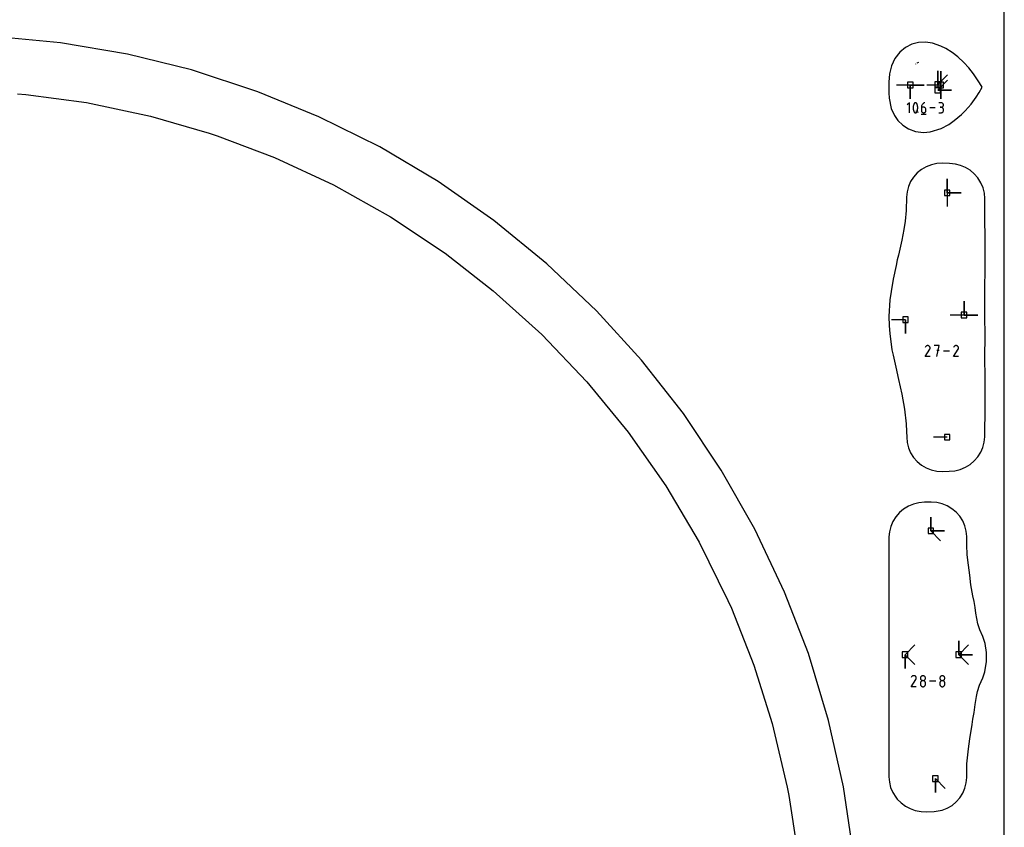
# Model space of a CAD drawing. Extents: x 0 to 600, y 0 to 900.
# Tile 20 of 21: x 498 to 600, y 708 to 792. Entities that reach past the tile are written whole.
import ezdxf

# ---------------------------------------------------------------- set-up
doc = ezdxf.new("R2010")
doc.units = 0

msp = doc.modelspace()

# ---------------------------------------------------------------- linework, layer by layer
at = {"layer": 'annotation', "color": 1}
for p, q in [((590.851303, 787.10578), (590.824975, 787.084952)), ((591.139708, 787.251732), (590.988075, 787.181578)), ((593.131517, 784.971818), (593.131517, 786.400568)), ((593.131517, 784.971818), (593.131517, 786.400568)), ((593.131517, 786.400568), (593.131517, 784.971818)), ((593.131517, 784.971818), (594.141796, 785.982096)), ((593.432487, 784.927676), (593.432487, 786.356426)), ((593.432487, 784.927676), (593.432487, 786.356426)), ((593.432487, 786.356426), (593.432487, 784.927676)), ((593.432487, 784.927676), (593.432487, 786.356426)), ((593.432487, 786.356426), (593.432487, 784.927676)), ((590.293475, 784.927676), (588.864725, 784.927676)), ((590.293475, 784.927676), (591.722225, 784.927676)), ((590.293475, 784.927676), (591.722225, 784.927676)), ((591.722225, 784.927676), (590.293475, 784.927676)), ((590.293475, 784.927676), (590.293475, 783.498926)), ((590.293475, 784.927676), (591.722225, 784.927676)), ((591.722225, 784.927676), (590.293475, 784.927676)), ((590.293475, 784.927676), (590.293475, 783.498926)), ((590.293475, 783.498926), (590.293475, 784.927676)), ((593.432487, 784.927676), (592.003737, 784.927676)), ((593.127776, 784.41111), (594.138055, 785.421389)), ((593.432487, 784.927676), (593.432487, 783.498926)), ((593.432487, 784.927676), (593.432487, 783.498926)), ((593.432487, 783.498926), (593.432487, 784.927676)), ((593.127776, 784.41111), (594.556526, 784.41111)), ((593.127776, 784.41111), (594.556526, 784.41111)), ((594.556526, 784.41111), (593.127776, 784.41111)), ((590.210581, 783.104166), (589.979585, 782.873105)), ((590.210581, 782.065107), (590.210581, 783.104166)), ((590.610232, 782.733513), (590.600274, 782.634004)), ((590.600274, 782.634004), (590.600274, 782.534084)), ((590.600274, 782.534084), (590.610232, 782.434522)), ((590.630147, 782.831842), (590.610232, 782.733513)), ((590.610232, 782.434522), (590.630147, 782.336087)), ((590.66002, 782.928224), (590.630147, 782.831842)), ((590.69985, 783.021889), (590.66002, 782.928224)), ((590.661531, 782.429499), (590.667877, 782.424455)), ((590.713263, 783.044194), (590.69985, 783.021889)), ((590.69985, 783.021889), (590.69985, 783.021889)), ((590.729979, 783.063202), (590.713263, 783.044194)), ((590.749445, 783.078729), (590.729979, 783.063202)), ((590.771107, 783.09059), (590.749445, 783.078729)), ((590.794411, 783.098603), (590.771107, 783.09059)), ((590.818805, 783.102583), (590.794411, 783.098603)), ((590.843735, 783.102345), (590.818805, 783.102583)), ((590.868647, 783.097707), (590.843735, 783.102345)), ((590.892987, 783.088484), (590.868647, 783.097707)), ((590.902305, 783.083587), (590.892987, 783.088484)), ((590.892987, 783.088484), (590.892987, 783.088484)), ((590.911247, 783.077963), (590.902305, 783.083587)), ((590.919769, 783.071655), (590.911247, 783.077963)), ((590.927827, 783.064709), (590.919769, 783.071655)), ((590.935378, 783.057168), (590.927827, 783.064709)), ((590.942379, 783.049078), (590.935378, 783.057168)), ((590.948787, 783.040483), (590.942379, 783.049078)), ((590.954557, 783.031426), (590.948787, 783.040483)), ((590.959647, 783.021954), (590.954557, 783.031426)), ((590.999671, 782.928096), (590.959647, 783.021954)), ((590.959647, 783.021954), (590.959647, 783.021954)), ((591.029688, 782.831569), (590.999671, 782.928096)), ((591.0497, 782.733143), (591.029688, 782.831569)), ((591.029688, 782.335814), (591.0497, 782.434153)), ((591.059706, 782.633586), (591.0497, 782.733143)), ((591.0497, 782.434153), (591.059706, 782.533667)), ((591.059706, 782.533667), (591.059706, 782.633586)), ((591.454383, 782.711689), (591.449274, 782.641457)), ((591.449274, 782.641457), (591.449274, 782.296103)), ((591.680009, 782.641457), (591.449274, 782.641457)), ((591.469295, 782.779168), (591.454383, 782.711689)), ((591.493388, 782.843058), (591.469295, 782.779168)), ((591.526039, 782.902522), (591.493388, 782.843058)), ((591.566624, 782.956723), (591.526039, 782.902522)), ((591.614523, 783.004824), (591.566624, 782.956723)), ((591.669111, 783.045989), (591.614523, 783.004824)), ((591.729766, 783.079382), (591.669111, 783.045989)), ((591.721508, 782.637754), (591.680009, 782.641457)), ((591.760556, 782.627073), (591.721508, 782.637754)), ((591.795866, 783.104166), (591.729766, 783.079382)), ((591.796505, 782.610059), (591.760556, 782.627073)), ((591.795866, 783.104166), (591.795866, 783.104166)), ((591.828706, 782.587356), (591.796505, 782.610059)), ((591.856508, 782.559608), (591.828706, 782.587356)), ((591.879262, 782.527459), (591.856508, 782.559608)), ((591.89632, 782.491553), (591.879262, 782.527459)), ((591.90703, 782.452534), (591.89632, 782.491553)), ((591.910745, 782.411047), (591.90703, 782.452534)), ((592.868629, 782.584636), (592.30049, 782.584636)), ((593.488914, 783.10296), (593.258178, 783.10296)), ((593.488914, 782.641489), (593.373383, 782.641489)), ((593.373383, 782.641489), (593.488914, 782.641489)), ((593.530412, 783.099235), (593.488914, 783.10296)), ((593.488914, 782.641489), (593.530412, 782.645215)), ((593.530412, 782.637765), (593.488914, 782.641489)), ((593.488914, 782.641489), (593.488914, 782.641489)), ((593.56946, 783.088501), (593.530412, 783.099235)), ((593.530412, 782.645215), (593.56946, 782.655956)), ((593.56946, 782.62703), (593.530412, 782.637765)), ((593.60541, 783.071417), (593.56946, 783.088501)), ((593.56946, 782.655956), (593.60541, 782.673056)), ((593.60541, 782.609947), (593.56946, 782.62703)), ((593.63761, 783.048645), (593.60541, 783.071417)), ((593.60541, 782.673056), (593.63761, 782.695862)), ((593.63761, 782.587174), (593.60541, 782.609947)), ((593.665412, 783.020843), (593.63761, 783.048645)), ((593.63761, 782.695862), (593.665412, 782.723718)), ((593.665412, 782.559372), (593.63761, 782.587174)), ((593.688167, 782.988673), (593.665412, 783.020843)), ((593.665412, 782.723718), (593.688167, 782.75597)), ((593.688167, 782.527202), (593.665412, 782.559372)), ((593.705224, 782.952794), (593.688167, 782.988673)), ((593.688167, 782.75597), (593.705224, 782.791963)), ((593.705224, 782.491323), (593.688167, 782.527202)), ((593.715934, 782.913866), (593.705224, 782.952794)), ((593.705224, 782.791963), (593.715934, 782.831041)), ((593.715934, 782.452395), (593.705224, 782.491323)), ((593.719649, 782.872551), (593.715934, 782.913866)), ((593.715934, 782.831041), (593.719649, 782.872551)), ((593.719649, 782.41108), (593.715934, 782.452395)), ((593.719649, 782.872551), (593.719649, 782.872551)), ((590.630147, 782.336087), (590.66002, 782.239546)), ((590.66002, 782.239546), (590.69985, 782.145668)), ((590.69985, 782.145668), (590.69985, 782.145668)), ((590.69985, 782.145668), (590.704921, 782.136215)), ((590.704921, 782.136215), (590.710649, 782.127204)), ((590.710649, 782.127204), (590.717009, 782.118662)), ((590.717009, 782.118662), (590.723977, 782.110618)), ((590.723977, 782.110618), (590.731529, 782.103099)), ((590.731529, 782.103099), (590.739642, 782.096131)), ((590.739642, 782.096131), (590.74829, 782.089743)), ((590.74829, 782.089743), (590.757449, 782.083961)), ((590.757449, 782.083961), (590.767096, 782.078813)), ((590.767096, 782.078813), (590.767096, 782.078813)), ((590.767096, 782.078813), (590.791245, 782.069785)), ((590.791245, 782.069785), (590.816012, 782.0653)), ((590.816012, 782.0653), (590.840837, 782.065175)), ((590.840837, 782.065175), (590.86516, 782.069226)), ((590.86516, 782.069226), (590.88842, 782.077271)), ((590.885197, 782.253091), (590.891666, 782.25005)), ((590.88842, 782.077271), (590.91006, 782.089127)), ((590.91006, 782.089127), (590.929517, 782.104612)), ((590.929517, 782.104612), (590.946233, 782.123541)), ((590.946233, 782.123541), (590.959647, 782.145733)), ((590.959647, 782.145733), (590.999671, 782.239418)), ((590.959647, 782.145733), (590.959647, 782.145733)), ((590.999671, 782.239418), (591.029688, 782.335814)), ((591.05432, 782.173583), (591.112155, 782.146393)), ((591.420375, 781.935225), (591.939904, 781.935225)), ((591.449274, 782.296103), (591.449274, 782.296103)), ((591.449274, 782.296103), (591.452999, 782.254596)), ((591.452999, 782.254596), (591.463737, 782.215524)), ((591.463737, 782.215524), (591.480829, 782.17954)), ((591.480829, 782.17954), (591.503618, 782.147298)), ((591.503618, 782.147298), (591.531447, 782.119453)), ((591.531447, 782.119453), (591.563658, 782.096657)), ((591.563658, 782.096657), (591.599594, 782.079565)), ((591.599594, 782.079565), (591.638597, 782.068831)), ((591.638597, 782.068831), (591.680009, 782.065107)), ((591.680009, 782.065107), (591.721508, 782.068831)), ((591.680009, 782.065107), (591.680009, 782.065107)), ((591.721508, 782.068831), (591.760556, 782.079565)), ((591.760556, 782.079565), (591.796505, 782.096657)), ((591.796505, 782.096657), (591.828706, 782.119453)), ((591.828706, 782.119453), (591.856508, 782.147298)), ((591.856508, 782.147298), (591.879262, 782.17954)), ((591.879262, 782.17954), (591.89632, 782.215524)), ((591.89632, 782.215524), (591.90703, 782.254596)), ((591.90703, 782.254596), (591.910745, 782.296103)), ((591.910745, 782.296103), (591.910745, 782.411047)), ((591.910745, 782.411047), (591.910745, 782.411047)), ((593.258178, 782.06514), (593.488914, 782.06514)), ((593.488914, 782.06514), (593.530412, 782.068862)), ((593.488914, 782.06514), (593.488914, 782.06514)), ((593.530412, 782.068862), (593.56946, 782.079591)), ((593.56946, 782.079591), (593.60541, 782.096668)), ((593.60541, 782.096668), (593.63761, 782.119434)), ((593.63761, 782.119434), (593.665412, 782.14723)), ((593.665412, 782.14723), (593.688167, 782.179398)), ((593.688167, 782.179398), (593.705224, 782.21528)), ((593.705224, 782.21528), (593.715934, 782.254217)), ((593.715934, 782.254217), (593.719649, 782.295549)), ((593.719649, 782.295549), (593.719649, 782.41108)), ((593.719649, 782.41108), (593.719649, 782.41108)), ((594.106648, 773.813823), (594.106648, 775.242573)), ((594.106648, 773.813823), (594.106648, 775.242573)), ((594.106648, 775.242573), (594.106648, 773.813823)), ((594.106648, 773.813823), (594.106648, 775.242573)), ((594.106648, 775.242573), (594.106648, 773.813823)), ((594.106648, 773.813823), (595.535398, 773.813823)), ((594.106648, 773.813823), (595.535398, 773.813823)), ((595.535398, 773.813823), (594.106648, 773.813823)), ((594.106648, 773.813823), (594.106648, 772.385073)), ((595.842471, 761.195954), (595.842471, 762.624704)), ((595.842471, 761.195954), (595.842471, 762.624704)), ((595.842471, 762.624704), (595.842471, 761.195954)), ((595.842471, 761.195954), (595.842471, 762.624704)), ((595.842471, 762.624704), (595.842471, 761.195954)), ((595.842471, 761.195954), (594.413721, 761.195954)), ((595.842471, 761.195954), (597.271221, 761.195954)), ((595.842471, 761.195954), (597.271221, 761.195954)), ((597.271221, 761.195954), (595.842471, 761.195954)), ((589.799869, 760.719704), (588.371119, 760.719704)), ((589.799869, 760.719704), (589.799868, 759.290954)), ((589.799869, 760.719704), (589.799868, 759.290954)), ((589.799868, 759.290954), (589.799869, 760.719704)), ((592.045748, 758.047732), (592.00388, 758.0365)), ((592.089041, 758.051752), (592.045748, 758.047732)), ((592.132793, 758.048308), (592.089041, 758.051752)), ((592.176038, 758.037149), (592.132793, 758.048308)), ((593.282926, 758.05178), (592.77379, 758.05178)), ((593.028394, 756.906852), (593.282926, 758.05178)), ((594.977617, 758.047732), (594.93575, 758.0365)), ((595.02091, 758.051752), (594.977617, 758.047732)), ((595.064663, 758.048308), (595.02091, 758.051752)), ((595.107907, 758.037149), (595.064663, 758.048308)), ((591.835902, 756.906843), (592.305763, 757.663259)), ((591.870007, 757.924468), (591.83662, 757.860423)), ((591.896503, 757.962039), (591.870007, 757.924468)), ((591.928291, 757.993402), (591.896503, 757.962039)), ((591.964406, 758.018306), (591.928291, 757.993402)), ((592.00388, 758.0365), (591.964406, 758.018306)), ((592.217808, 758.018024), (592.176038, 758.037149)), ((592.255167, 757.991496), (592.217808, 758.018024)), ((592.217808, 758.018024), (592.217808, 758.018024)), ((592.286403, 757.959662), (592.255167, 757.991496)), ((592.311239, 757.923498), (592.286403, 757.959662)), ((592.305763, 757.663259), (592.306325, 757.663954)), ((592.305763, 757.663259), (592.305763, 757.663259)), ((592.306325, 757.663954), (592.306864, 757.664655)), ((592.306864, 757.664655), (592.307383, 757.665368)), ((592.307383, 757.665368), (592.307886, 757.666098)), ((592.307886, 757.666098), (592.308377, 757.666852)), ((592.308377, 757.666852), (592.308859, 757.667636)), ((592.308859, 757.667636), (592.309335, 757.668455)), ((592.309335, 757.668455), (592.30981, 757.669316)), ((592.30981, 757.669316), (592.310287, 757.670224)), ((592.310287, 757.670224), (592.329687, 757.711878)), ((592.310287, 757.670224), (592.310287, 757.670224)), ((592.329396, 757.88398), (592.311239, 757.923498)), ((592.340597, 757.842083), (592.329396, 757.88398)), ((592.329687, 757.711878), (592.341021, 757.755056)), ((592.344565, 757.798783), (592.340597, 757.842083)), ((592.341021, 757.755056), (592.344565, 757.798783)), ((593.282926, 757.541926), (593.028394, 757.541926)), ((594.338445, 757.479316), (593.712418, 757.479316)), ((594.767772, 756.906843), (595.237633, 757.663259)), ((594.801877, 757.924468), (594.76849, 757.860423)), ((594.828372, 757.962039), (594.801877, 757.924468)), ((594.860161, 757.993402), (594.828372, 757.962039)), ((594.896276, 758.018306), (594.860161, 757.993402)), ((594.93575, 758.0365), (594.896276, 758.018306)), ((595.149678, 758.018024), (595.107907, 758.037149)), ((595.187037, 757.991496), (595.149678, 758.018024)), ((595.149678, 758.018024), (595.149678, 758.018024)), ((595.218273, 757.959662), (595.187037, 757.991496)), ((595.243108, 757.923498), (595.218273, 757.959662)), ((595.237633, 757.663259), (595.238195, 757.663954)), ((595.237633, 757.663259), (595.237633, 757.663259)), ((595.238195, 757.663954), (595.238733, 757.664655)), ((595.238733, 757.664655), (595.239252, 757.665368)), ((595.239252, 757.665368), (595.239756, 757.666098)), ((595.239756, 757.666098), (595.240246, 757.666852)), ((595.240246, 757.666852), (595.240728, 757.667636)), ((595.240728, 757.667636), (595.241205, 757.668455)), ((595.241205, 757.668455), (595.24168, 757.669316)), ((595.24168, 757.669316), (595.242156, 757.670224)), ((595.242156, 757.670224), (595.261557, 757.711878)), ((595.242156, 757.670224), (595.242156, 757.670224)), ((595.261266, 757.88398), (595.243108, 757.923498)), ((595.272467, 757.842083), (595.261266, 757.88398)), ((595.261557, 757.711878), (595.27289, 757.755056)), ((595.276434, 757.798783), (595.272467, 757.842083)), ((595.27289, 757.755056), (595.276434, 757.798783)), ((592.344392, 756.906843), (591.835902, 756.906843)), ((595.276262, 756.906843), (594.767772, 756.906843)), ((594.106648, 748.595257), (592.677898, 748.595258)), ((592.415524, 738.925708), (592.415524, 740.354458)), ((592.415524, 738.925708), (592.415524, 740.354458)), ((592.415524, 740.354458), (592.415524, 738.925708)), ((592.415524, 738.925708), (592.415524, 740.354458)), ((592.415524, 740.354458), (592.415524, 738.925708)), ((592.415524, 738.925708), (593.844273, 738.925708)), ((592.415524, 738.925708), (593.844273, 738.925708)), ((593.844273, 738.925708), (592.415524, 738.925708)), ((592.415524, 738.925708), (593.425802, 737.915429)), ((595.298078, 726.142624), (595.298078, 727.571374)), ((595.298078, 726.142624), (595.298078, 727.571374)), ((595.298078, 727.571374), (595.298078, 726.142624)), ((595.298078, 726.142624), (595.298078, 727.571374)), ((595.298078, 727.571374), (595.298078, 726.142624)), ((595.298078, 726.142624), (595.298078, 727.571374)), ((595.298078, 727.571374), (595.298078, 726.142624)), ((589.755258, 726.142624), (590.765537, 727.152903)), ((589.755258, 726.142624), (590.765537, 727.152903)), ((590.765537, 727.152903), (589.755258, 726.142624)), ((595.298078, 726.142624), (596.308357, 727.152903)), ((595.298078, 726.142624), (596.308357, 727.152903)), ((596.308357, 727.152903), (595.298078, 726.142624)), ((589.755258, 726.142624), (589.755258, 724.713874)), ((589.755258, 726.142624), (589.755258, 724.713874)), ((589.755258, 724.713874), (589.755258, 726.142624)), ((589.755258, 726.142624), (589.755258, 724.713874)), ((589.755258, 724.713874), (589.755258, 726.142624)), ((589.755258, 726.142624), (590.765537, 725.132345)), ((595.298078, 726.142624), (596.726828, 726.142624)), ((595.298078, 726.142624), (596.726828, 726.142624)), ((596.726828, 726.142624), (595.298078, 726.142624)), ((595.298078, 726.142624), (596.726828, 726.142624)), ((596.726828, 726.142624), (595.298078, 726.142624)), ((595.298078, 726.142624), (596.308357, 725.132345)), ((590.403303, 722.835773), (590.875384, 723.595763)), ((590.43757, 723.858206), (590.404025, 723.793858)), ((590.46419, 723.895955), (590.43757, 723.858206)), ((590.496129, 723.927466), (590.46419, 723.895955)), ((590.532414, 723.952487), (590.496129, 723.927466)), ((590.572075, 723.970767), (590.532414, 723.952487)), ((590.61414, 723.982052), (590.572075, 723.970767)), ((590.657638, 723.986091), (590.61414, 723.982052)), ((590.701597, 723.982631), (590.657638, 723.986091)), ((590.745046, 723.971419), (590.701597, 723.982631)), ((590.787013, 723.952204), (590.745046, 723.971419)), ((590.824549, 723.92555), (590.787013, 723.952204)), ((590.787013, 723.952204), (590.787013, 723.952204)), ((590.855933, 723.893566), (590.824549, 723.92555)), ((590.880886, 723.857231), (590.855933, 723.893566)), ((590.875384, 723.595763), (590.875949, 723.596461)), ((590.875384, 723.595763), (590.875384, 723.595763)), ((590.875949, 723.596461), (590.87649, 723.597165)), ((590.87649, 723.597165), (590.877011, 723.597882)), ((590.877011, 723.597882), (590.877517, 723.598616)), ((590.877517, 723.598616), (590.87801, 723.599373)), ((590.87801, 723.599373), (590.878494, 723.600161)), ((590.878494, 723.600161), (590.878973, 723.600984)), ((590.878973, 723.600984), (590.87945, 723.601848)), ((590.87945, 723.601848), (590.879929, 723.60276)), ((590.879929, 723.60276), (590.899421, 723.644612)), ((590.879929, 723.60276), (590.879929, 723.60276)), ((590.899129, 723.817526), (590.880886, 723.857231)), ((590.910383, 723.775432), (590.899129, 723.817526)), ((590.899421, 723.644612), (590.910808, 723.687994)), ((590.914369, 723.731928), (590.910383, 723.775432)), ((590.910808, 723.687994), (590.914369, 723.731928)), ((591.34978, 723.775367), (591.345658, 723.729627)), ((591.345658, 723.729627), (591.345658, 723.729627)), ((591.345658, 723.729627), (591.349783, 723.683672)), ((591.361662, 723.818464), (591.34978, 723.775367)), ((591.349783, 723.683672), (591.36167, 723.640409)), ((591.380577, 723.858185), (591.361662, 723.818464)), ((591.36167, 723.640409), (591.380593, 723.600561)), ((591.405799, 723.893801), (591.380577, 723.858185)), ((591.380593, 723.600561), (591.405823, 723.564856)), ((591.436602, 723.92458), (591.405799, 723.893801)), ((591.405823, 723.564856), (591.436632, 723.534016)), ((591.472261, 723.949792), (591.436602, 723.92458)), ((591.436632, 723.534016), (591.472293, 723.508768)), ((591.512048, 723.968705), (591.472261, 723.949792)), ((591.472293, 723.508768), (591.512077, 723.489836)), ((591.555238, 723.980589), (591.512048, 723.968705)), ((591.601104, 723.984712), (591.555238, 723.980589)), ((591.646971, 723.980589), (591.601104, 723.984712)), ((591.601104, 723.984712), (591.601104, 723.984712)), ((591.690161, 723.968705), (591.646971, 723.980589)), ((591.690132, 723.489836), (591.729916, 723.508768)), ((591.729948, 723.949792), (591.690161, 723.968705)), ((591.729916, 723.508768), (591.765577, 723.534016)), ((591.765607, 723.92458), (591.729948, 723.949792)), ((591.765577, 723.534016), (591.796386, 723.564856)), ((591.79641, 723.893801), (591.765607, 723.92458)), ((591.796386, 723.564856), (591.821616, 723.600561)), ((591.821632, 723.858185), (591.79641, 723.893801)), ((591.821616, 723.600561), (591.840539, 723.640409)), ((591.840547, 723.818464), (591.821632, 723.858185)), ((591.840539, 723.640409), (591.852426, 723.683672)), ((591.852429, 723.775367), (591.840547, 723.818464)), ((591.852426, 723.683672), (591.856551, 723.729627)), ((591.856551, 723.729627), (591.852429, 723.775367)), ((591.856551, 723.729627), (591.856551, 723.729627)), ((593.352409, 723.775367), (593.348288, 723.729627)), ((593.348288, 723.729627), (593.348288, 723.729627)), ((593.348288, 723.729627), (593.352412, 723.683672)), ((593.364291, 723.818464), (593.352409, 723.775367)), ((593.352412, 723.683672), (593.364299, 723.640409)), ((593.383206, 723.858185), (593.364291, 723.818464)), ((593.364299, 723.640409), (593.383222, 723.600561)), ((593.408428, 723.893801), (593.383206, 723.858185)), ((593.383222, 723.600561), (593.408452, 723.564856)), ((593.439231, 723.92458), (593.408428, 723.893801)), ((593.408452, 723.564856), (593.439261, 723.534016)), ((593.47489, 723.949792), (593.439231, 723.92458)), ((593.439261, 723.534016), (593.474922, 723.508768)), ((593.514677, 723.968705), (593.47489, 723.949792)), ((593.474922, 723.508768), (593.514706, 723.489836)), ((593.557867, 723.980589), (593.514677, 723.968705)), ((593.603734, 723.984712), (593.557867, 723.980589)), ((593.6496, 723.980589), (593.603734, 723.984712)), ((593.603734, 723.984712), (593.603734, 723.984712)), ((593.69279, 723.968705), (593.6496, 723.980589)), ((593.692761, 723.489836), (593.732545, 723.508768)), ((593.732577, 723.949792), (593.69279, 723.968705)), ((593.732545, 723.508768), (593.768206, 723.534016)), ((593.768236, 723.92458), (593.732577, 723.949792)), ((593.768206, 723.534016), (593.799015, 723.564856)), ((593.799039, 723.893801), (593.768236, 723.92458)), ((593.799015, 723.564856), (593.824245, 723.600561)), ((593.824261, 723.858185), (593.799039, 723.893801)), ((593.824245, 723.600561), (593.843168, 723.640409)), ((593.843176, 723.818464), (593.824261, 723.858185)), ((593.843168, 723.640409), (593.855055, 723.683672)), ((593.855058, 723.775367), (593.843176, 723.818464)), ((593.855055, 723.683672), (593.85918, 723.729627)), ((593.85918, 723.729627), (593.855058, 723.775367)), ((593.85918, 723.729627), (593.85918, 723.729627)), ((590.914195, 722.835773), (590.403303, 722.835773)), ((591.34978, 723.264019), (591.345658, 723.218086)), ((591.345658, 723.218086), (591.345658, 723.090832)), ((591.345658, 723.090832), (591.345658, 723.090832)), ((591.345658, 723.090832), (591.349783, 723.044901)), ((591.361662, 723.307266), (591.34978, 723.264019)), ((591.349783, 723.044901), (591.36167, 723.001704)), ((591.380577, 723.347101), (591.361662, 723.307266)), ((591.36167, 723.001704), (591.380593, 722.961953)), ((591.405799, 723.382797), (591.380577, 723.347101)), ((591.380593, 722.961953), (591.405823, 722.926361)), ((591.436602, 723.413631), (591.405799, 723.382797)), ((591.405823, 722.926361), (591.436632, 722.895641)), ((591.472261, 723.438875), (591.436602, 723.413631)), ((591.436632, 722.895641), (591.472293, 722.870507)), ((591.512048, 723.457806), (591.472261, 723.438875)), ((591.472293, 722.870507), (591.512077, 722.851671)), ((591.555238, 723.469696), (591.512048, 723.457806)), ((591.512077, 723.489836), (591.555257, 723.477945)), ((591.512077, 722.851671), (591.555257, 722.839846)), ((591.601104, 723.47382), (591.555238, 723.469696)), ((591.555257, 723.477945), (591.601104, 723.47382)), ((591.555257, 722.839846), (591.601104, 722.835746)), ((591.601104, 723.47382), (591.646952, 723.477945)), ((591.646971, 723.469698), (591.601104, 723.47382)), ((591.601104, 723.47382), (591.601104, 723.47382)), ((591.601104, 723.47382), (591.601104, 723.47382)), ((591.601104, 722.835746), (591.646952, 722.839846)), ((591.601104, 722.835746), (591.601104, 722.835746)), ((591.646952, 723.477945), (591.690132, 723.489836)), ((591.646952, 722.839846), (591.690132, 722.851671)), ((591.690161, 723.457814), (591.646971, 723.469698)), ((591.690132, 722.851671), (591.729916, 722.870507)), ((591.729948, 723.438891), (591.690161, 723.457814)), ((591.729916, 722.870507), (591.765577, 722.895641)), ((591.765607, 723.413655), (591.729948, 723.438891)), ((591.765577, 722.895641), (591.796386, 722.926361)), ((591.79641, 723.382827), (591.765607, 723.413655)), ((591.796386, 722.926361), (591.821616, 722.961953)), ((591.821632, 723.347133), (591.79641, 723.382827)), ((591.821616, 722.961953), (591.840539, 723.001704)), ((591.840547, 723.307295), (591.821632, 723.347133)), ((591.840539, 723.001704), (591.852426, 723.044901)), ((591.852429, 723.264038), (591.840547, 723.307295)), ((591.852426, 723.044901), (591.856551, 723.090832)), ((591.856551, 723.218086), (591.852429, 723.264038)), ((591.856551, 723.090832), (591.856551, 723.218086)), ((591.856551, 723.218086), (591.856551, 723.218086)), ((592.917019, 723.410951), (592.288035, 723.410951)), ((593.352409, 723.264019), (593.348288, 723.218086)), ((593.348288, 723.218086), (593.348288, 723.090832)), ((593.348288, 723.090832), (593.348288, 723.090832)), ((593.348288, 723.090832), (593.352412, 723.044901)), ((593.364291, 723.307266), (593.352409, 723.264019)), ((593.352412, 723.044901), (593.364299, 723.001704)), ((593.383206, 723.347101), (593.364291, 723.307266)), ((593.364299, 723.001704), (593.383222, 722.961953)), ((593.408428, 723.382797), (593.383206, 723.347101)), ((593.383222, 722.961953), (593.408452, 722.926361)), ((593.439231, 723.413631), (593.408428, 723.382797)), ((593.408452, 722.926361), (593.439261, 722.895641)), ((593.47489, 723.438875), (593.439231, 723.413631)), ((593.439261, 722.895641), (593.474922, 722.870507)), ((593.514677, 723.457806), (593.47489, 723.438875)), ((593.474922, 722.870507), (593.514706, 722.851671)), ((593.557867, 723.469696), (593.514677, 723.457806)), ((593.514706, 723.489836), (593.557886, 723.477945)), ((593.514706, 722.851671), (593.557886, 722.839846)), ((593.603734, 723.47382), (593.557867, 723.469696)), ((593.557886, 723.477945), (593.603734, 723.47382)), ((593.557886, 722.839846), (593.603734, 722.835746)), ((593.603734, 723.47382), (593.649581, 723.477945)), ((593.6496, 723.469698), (593.603734, 723.47382)), ((593.603734, 723.47382), (593.603734, 723.47382)), ((593.603734, 723.47382), (593.603734, 723.47382)), ((593.603734, 722.835746), (593.649581, 722.839846)), ((593.603734, 722.835746), (593.603734, 722.835746)), ((593.649581, 723.477945), (593.692761, 723.489836)), ((593.649581, 722.839846), (593.692761, 722.851671)), ((593.69279, 723.457814), (593.6496, 723.469698)), ((593.692761, 722.851671), (593.732545, 722.870507)), ((593.732577, 723.438891), (593.69279, 723.457814)), ((593.732545, 722.870507), (593.768206, 722.895641)), ((593.768236, 723.413655), (593.732577, 723.438891)), ((593.768206, 722.895641), (593.799015, 722.926361)), ((593.799039, 723.382827), (593.768236, 723.413655)), ((593.799015, 722.926361), (593.824245, 722.961953)), ((593.824261, 723.347133), (593.799039, 723.382827)), ((593.824245, 722.961953), (593.843168, 723.001704)), ((593.843176, 723.307295), (593.824261, 723.347133)), ((593.843168, 723.001704), (593.855055, 723.044901)), ((593.855058, 723.264038), (593.843176, 723.307295)), ((593.855055, 723.044901), (593.85918, 723.090832)), ((593.85918, 723.218086), (593.855058, 723.264038)), ((593.85918, 723.090832), (593.85918, 723.218086)), ((593.85918, 723.218086), (593.85918, 723.218086)), ((592.891774, 713.365225), (592.891773, 711.936475)), ((592.891774, 713.365225), (592.891773, 711.936475)), ((592.891773, 711.936475), (592.891774, 713.365225)), ((592.891774, 713.365225), (593.902052, 712.354946))]:
    msp.add_line(p, q, dxfattribs=at)
at = {"layer": 'boundary', "color": 5}
for p, q in [((502.612514, 789.27553), (495.435477, 789.955707)), ((509.519001, 788.100892), (502.612514, 789.27553)), ((589.788368, 788.803304), (589.203415, 788.317039)), ((590.439647, 789.131587), (589.788368, 788.803304)), ((591.134178, 789.307021), (590.439647, 789.131587)), ((591.850801, 789.33872), (591.134178, 789.307021)), ((592.5847, 789.234694), (591.850801, 789.33872)), ((593.465175, 788.939587), (592.5847, 789.234694)), ((593.975529, 788.685337), (593.465175, 788.939587)), ((594.607324, 788.293724), (593.975529, 788.685337)), ((516.125332, 786.482554), (509.519001, 788.100892)), ((588.709323, 787.673181), (588.342308, 786.903961)), ((589.203415, 788.317039), (588.709323, 787.673181)), ((595.207824, 787.831846), (594.607324, 788.293724)), ((595.822115, 787.26361), (595.207824, 787.831846)), ((588.342308, 786.903961), (588.156835, 786.091142)), ((596.327512, 786.719597), (595.822115, 787.26361)), ((596.831, 786.091509), (596.327512, 786.719597)), ((522.977192, 784.240411), (516.125332, 786.482554)), ((588.156835, 786.091142), (588.092043, 785.241634)), ((597.430899, 785.164409), (596.831, 786.091509)), ((588.092043, 785.241634), (588.093153, 784.141588)), ((597.391136, 784.147927), (597.711994, 784.693921)), ((597.711994, 784.693921), (597.430899, 785.164409)), ((529.273146, 781.666591), (522.977192, 784.240411)), ((588.093153, 784.141588), (588.127436, 783.574135)), ((588.127436, 783.574135), (588.334105, 782.503717)), ((596.570782, 782.943392), (597.095142, 783.679947)), ((597.095142, 783.679947), (597.391136, 784.147927)), ((588.334105, 782.503717), (588.629634, 781.850188)), ((595.96203, 782.272779), (596.570782, 782.943392)), ((535.544624, 778.543793), (529.273146, 781.666591)), ((588.629634, 781.850188), (588.651518, 781.79323)), ((588.651518, 781.79323), (589.023681, 781.281192)), ((594.828223, 781.263357), (595.579128, 781.897887)), ((595.579128, 781.897887), (595.96203, 782.272779)), ((589.023681, 781.281192), (589.51979, 780.791165)), ((589.51979, 780.791165), (590.123665, 780.402547)), ((590.123665, 780.402547), (590.839948, 780.142448)), ((592.333108, 780.108537), (593.471371, 780.442187)), ((593.471371, 780.442187), (594.278469, 780.864756)), ((594.278469, 780.864756), (594.828223, 781.263357)), ((590.839948, 780.142448), (591.670951, 780.043684)), ((591.670951, 780.043684), (592.333108, 780.108537)), ((541.568336, 774.966382), (535.544624, 778.543793)), ((591.941712, 776.496815), (591.447098, 776.212061)), ((592.477661, 776.70242), (591.941712, 776.496815)), ((593.041446, 776.823755), (592.477661, 776.70242)), ((593.617139, 776.858016), (593.041446, 776.823755)), ((594.343272, 776.846068), (593.617139, 776.858016)), ((594.949705, 776.782331), (594.343272, 776.846068)), ((595.485142, 776.644328), (594.949705, 776.782331)), ((595.994429, 776.429942), (595.485142, 776.644328)), ((596.466094, 776.143762), (595.994429, 776.429942)), ((590.6293, 775.435091), (590.326226, 774.962054)), ((591.006012, 775.85522), (590.6293, 775.435091)), ((591.447098, 776.212061), (591.006012, 775.85522)), ((596.905241, 775.774365), (596.466094, 776.143762)), ((597.284389, 775.339899), (596.905241, 775.774365)), ((597.589653, 774.855101), (597.284389, 775.339899)), ((547.311367, 770.95387), (541.568336, 774.966382)), ((590.106566, 774.450133), (589.971215, 773.908336)), ((590.326226, 774.962054), (590.106566, 774.450133)), ((597.813498, 774.331963), (597.589653, 774.855101)), ((597.950451, 773.783367), (597.813498, 774.331963)), ((589.922784, 773.347338), (589.887597, 771.970345)), ((589.971215, 773.908336), (589.922784, 773.347338)), ((597.997129, 773.219382), (597.950451, 773.783367)), ((598.02481, 767.049572), (597.997129, 773.219382)), ((589.887597, 771.970345), (589.775188, 770.871887)), ((552.804616, 766.469382), (547.311367, 770.95387)), ((589.775188, 770.871887), (589.621685, 770.037144)), ((589.621685, 770.037144), (589.438503, 768.912798)), ((589.438503, 768.912798), (589.09426, 767.384832)), ((589.09426, 767.384832), (588.952389, 766.878754)), ((557.900429, 761.638183), (552.804616, 766.469382)), ((588.828623, 766.315511), (588.543153, 764.88527)), ((588.952389, 766.878754), (588.828623, 766.315511)), ((597.996659, 762.812827), (598.02481, 767.049572)), ((588.543153, 764.88527), (588.309453, 763.632225)), ((588.309453, 763.632225), (588.194791, 762.759812)), ((588.194791, 762.759812), (588.09457, 761.030783)), ((598.004238, 761.520031), (597.996659, 762.812827)), ((562.551784, 756.535857), (557.900429, 761.638183)), ((597.996795, 760.965546), (598.004238, 761.520031)), ((588.09457, 761.030783), (588.114561, 760.104453)), ((588.114561, 760.104453), (588.181141, 759.244385)), ((598.01254, 759.173349), (597.996795, 760.965546)), ((588.181141, 759.244385), (588.273675, 758.466169)), ((598.005245, 756.68904), (598.01254, 759.173349)), ((588.273675, 758.466169), (588.409301, 757.617003)), ((588.409301, 757.617003), (588.542253, 757.040178)), ((588.542253, 757.040178), (588.788164, 755.805926)), ((566.876405, 751.024029), (562.551784, 756.535857)), ((598.010319, 754.881185), (598.005245, 756.68904)), ((588.788164, 755.805926), (589.09306, 754.546974)), ((589.09306, 754.546974), (589.437702, 753.017388)), ((598.026547, 751.772947), (598.010319, 754.881185)), ((589.437702, 753.017388), (589.715414, 751.487821)), ((570.782149, 745.20784), (566.876405, 751.024029)), ((589.715414, 751.487821), (589.887307, 749.958739)), ((597.990436, 748.632205), (598.026547, 751.772947)), ((589.887307, 749.958739), (589.907303, 749.197357)), ((589.907303, 749.197357), (589.934765, 748.599093)), ((589.934765, 748.599093), (589.979918, 748.041389)), ((589.979918, 748.041389), (590.114125, 747.497898)), ((597.792408, 747.546755), (597.934318, 748.081594)), ((597.934318, 748.081594), (597.990436, 748.632205)), ((590.114125, 747.497898), (590.334204, 746.982269)), ((590.334204, 746.982269), (590.63479, 746.507067)), ((597.270726, 746.571351), (597.569178, 747.0397)), ((597.569178, 747.0397), (597.792408, 747.546755)), ((590.63479, 746.507067), (591.00846, 746.084024)), ((591.00846, 746.084024), (591.446068, 745.723502)), ((596.470241, 745.785204), (596.90451, 746.151589)), ((596.90451, 746.151589), (597.270726, 746.571351)), ((574.247655, 739.119076), (570.782149, 745.20784)), ((591.446068, 745.723502), (591.936797, 745.434443)), ((591.936797, 745.434443), (592.468564, 745.223982)), ((592.468564, 745.223982), (593.028469, 745.097273)), ((593.028469, 745.097273), (593.604928, 745.057643)), ((593.604928, 745.057643), (594.308745, 745.077912)), ((594.308745, 745.077912), (594.885695, 745.128533)), ((594.885695, 745.128533), (595.446743, 745.266007)), ((595.446743, 745.266007), (595.979146, 745.486692)), ((595.979146, 745.486692), (596.470241, 745.785204)), ((591.195022, 741.832489), (590.634246, 741.696825)), ((591.76787, 741.881494), (591.195022, 741.832489)), ((592.449911, 741.882643), (591.76787, 741.881494)), ((593.020283, 741.842417), (592.449911, 741.882643)), ((593.579006, 741.715413), (593.020283, 741.842417)), ((589.170719, 740.813272), (588.795876, 740.384077)), ((589.60949, 741.180878), (589.170719, 740.813272)), ((590.101395, 741.477831), (589.60949, 741.180878)), ((590.634246, 741.696825), (590.101395, 741.477831)), ((594.110108, 741.504675), (593.579006, 741.715413)), ((594.600454, 741.215394), (594.110108, 741.504675)), ((595.037862, 740.854718), (594.600454, 741.215394)), ((595.411574, 740.431539), (595.037862, 740.854718)), ((588.494231, 739.903903), (588.273216, 739.384614)), ((588.795876, 740.384077), (588.494231, 739.903903)), ((595.712396, 739.956313), (595.411574, 740.431539)), ((595.932934, 739.440749), (595.712396, 739.956313)), ((577.327775, 732.600719), (574.247655, 739.119076)), ((588.138242, 738.838827), (588.095209, 738.308626)), ((588.273216, 739.384614), (588.138242, 738.838827)), ((596.067852, 738.897455), (595.932934, 739.440749)), ((596.124916, 738.352319), (596.067852, 738.897455)), ((588.095209, 738.308626), (588.092622, 737.399687)), ((596.142031, 737.497229), (596.124916, 738.352319)), ((588.092622, 737.399687), (588.092581, 735.072915)), ((596.180695, 736.463615), (596.142031, 737.497229)), ((596.288108, 735.38869), (596.180695, 736.463615)), ((588.092581, 735.072915), (588.092512, 732.218981)), ((596.454711, 734.359759), (596.288108, 735.38869)), ((596.547089, 733.346994), (596.454711, 734.359759)), ((596.754882, 732.23983), (596.547089, 733.346994)), ((579.78485, 726.258334), (577.327775, 732.600719)), ((588.092512, 732.218981), (588.092517, 730.396311)), ((596.878977, 731.645867), (596.754882, 732.23983)), ((596.979694, 731.013272), (596.878977, 731.645867)), ((597.071692, 730.431217), (596.979694, 731.013272)), ((588.092517, 730.396311), (588.092388, 725.910935)), ((597.250882, 729.336252), (597.071692, 730.431217)), ((597.489573, 728.718761), (597.250882, 729.336252)), ((597.786787, 728.040161), (597.489573, 728.718761)), ((598.033386, 727.317697), (597.786787, 728.040161)), ((598.167112, 726.383028), (598.033386, 727.317697)), ((581.871277, 719.357158), (579.78485, 726.258334)), ((588.092388, 725.910935), (588.092211, 718.838428)), ((598.167754, 725.443417), (598.167112, 726.383028)), ((598.003859, 724.381667), (598.167754, 725.443417)), ((597.448095, 723.01271), (597.784155, 723.752221)), ((597.784155, 723.752221), (598.003859, 724.381667)), ((597.231553, 722.351359), (597.448095, 723.01271)), ((597.005622, 721.019975), (597.144631, 721.838007)), ((597.144631, 721.838007), (597.231553, 722.351359)), ((596.885424, 720.190235), (597.005622, 721.019975)), ((596.695633, 718.953627), (596.749389, 719.494131)), ((596.749389, 719.494131), (596.885424, 720.190235)), ((583.397408, 712.519921), (581.871277, 719.357158)), ((588.092211, 718.838428), (588.092175, 718.265069)), ((596.455396, 717.464364), (596.695633, 718.953627)), ((588.092175, 718.265069), (588.092126, 716.439829)), ((596.28858, 716.434734), (596.455396, 717.464364)), ((588.092126, 716.439829), (588.092043, 713.546842)), ((596.140026, 714.905327), (596.28858, 716.434734)), ((596.144431, 714.040492), (596.140026, 714.905327)), ((588.092043, 713.546842), (588.136551, 712.988483)), ((596.073333, 712.924168), (596.118772, 713.469505)), ((596.118772, 713.469505), (596.144431, 714.040492)), ((584.399323, 705.792384), (583.397408, 712.519921)), ((588.136551, 712.988483), (588.270349, 712.44249)), ((588.270349, 712.44249), (588.49029, 711.922693)), ((595.71975, 711.864765), (595.939466, 712.38047)), ((595.939466, 712.38047), (596.073333, 712.924168)), ((588.49029, 711.922693), (588.790893, 711.44184)), ((588.790893, 711.44184), (588.956251, 711.251312)), ((595.046084, 710.966043), (595.419504, 711.389356)), ((595.419504, 711.389356), (595.71975, 711.864765)), ((588.956251, 711.251312), (589.345258, 710.859699)), ((589.345258, 710.859699), (589.789136, 710.529991)), ((589.789136, 710.529991), (590.277677, 710.269093)), ((593.586751, 710.105066), (594.118296, 710.315878)), ((594.118296, 710.315878), (594.60873, 710.6052)), ((594.60873, 710.6052), (595.046084, 710.966043)), ((590.277677, 710.269093), (590.80015, 710.082459)), ((590.80015, 710.082459), (591.417764, 709.967909)), ((591.417764, 709.967909), (592.003945, 709.932039)), ((592.003945, 709.932039), (592.762647, 709.959739)), ((592.762647, 709.959739), (593.586751, 710.105066))]:
    msp.add_line(p, q, dxfattribs=at)
at = {"layer": 'frame', "color": 5}
msp.add_line((600, 0), (600, 900), dxfattribs=at)
at = {"layer": 'hole', "color": 5}
for p, q in [((590.579225, 785.213426), (590.007725, 785.213426)), ((590.007725, 785.213426), (590.007725, 784.641926)), ((590.007725, 784.641926), (590.579225, 784.641926)), ((590.579225, 784.641926), (590.579225, 785.213426)), ((593.413526, 784.69686), (592.842026, 784.69686)), ((592.842026, 784.69686), (592.842026, 784.12536)), ((593.417267, 785.257568), (592.845767, 785.257568)), ((592.845767, 785.257568), (592.845767, 784.686068)), ((592.845767, 784.686068), (593.417267, 784.686068)), ((593.718237, 785.213426), (593.146737, 785.213426)), ((593.146737, 785.213426), (593.146737, 784.641926)), ((593.146737, 784.641926), (593.718237, 784.641926)), ((593.413526, 784.12536), (593.413526, 784.69686)), ((593.417267, 784.686068), (593.417267, 785.257568)), ((593.718237, 784.641926), (593.718237, 785.213426)), ((498.1699, 784.031344), (499.029875, 783.949724)), ((499.029875, 783.949724), (505.285712, 783.116087)), ((592.842026, 784.12536), (593.413526, 784.12536)), ((505.285712, 783.116087), (511.883721, 781.722382)), ((511.883721, 781.722382), (517.942259, 779.954756)), ((517.942259, 779.954756), (518.762102, 779.6815)), ((518.762102, 779.6815), (524.669632, 777.4607)), ((524.669632, 777.4607), (530.784395, 774.617204)), ((530.784395, 774.617204), (536.666624, 771.319376)), ((594.392398, 774.099573), (593.820898, 774.099573)), ((593.820898, 774.099573), (593.820898, 773.528073)), ((593.820898, 773.528073), (594.392398, 773.528073)), ((594.392398, 773.528073), (594.392398, 774.099573)), ((536.666624, 771.319376), (542.282554, 767.586156)), ((542.282554, 767.586156), (547.259045, 763.704838)), ((547.259045, 763.704838), (552.268899, 759.192182)), ((596.128221, 761.481704), (595.556721, 761.481704)), ((595.556721, 761.481704), (595.556721, 760.910204)), ((596.128221, 760.910204), (596.128221, 761.481704)), ((590.085619, 761.005454), (589.514119, 761.005454)), ((589.514119, 761.005454), (589.514119, 760.433954)), ((589.514119, 760.433954), (590.085619, 760.433954)), ((590.085619, 760.433954), (590.085619, 761.005454)), ((595.556721, 760.910204), (596.128221, 760.910204)), ((552.268899, 759.192182), (556.922791, 754.313939)), ((556.922791, 754.313939), (561.194711, 749.097334)), ((561.194711, 749.097334), (565.05967, 743.572846)), ((594.392398, 748.881007), (593.820898, 748.881007)), ((593.820898, 748.881007), (593.820898, 748.309507)), ((593.820898, 748.309507), (594.392398, 748.309507)), ((594.392398, 748.309507), (594.392398, 748.881007)), ((565.05967, 743.572846), (568.495988, 737.7715)), ((592.701274, 739.211458), (592.129774, 739.211458)), ((592.129774, 739.211458), (592.129774, 738.639958)), ((592.701274, 738.639958), (592.701274, 739.211458)), ((568.495988, 737.7715), (571.483526, 731.727249)), ((592.129774, 738.639958), (592.701274, 738.639958)), ((571.483526, 731.727249), (571.833029, 730.936901)), ((571.833029, 730.936901), (574.165214, 725.072497)), ((590.041008, 726.428374), (589.469508, 726.428374)), ((589.469508, 726.428374), (589.469508, 725.856874)), ((589.469508, 725.856874), (590.041008, 725.856874)), ((590.041008, 725.856874), (590.041008, 726.428374)), ((595.583828, 726.428374), (595.012328, 726.428374)), ((595.012328, 726.428374), (595.012328, 725.856874)), ((595.012328, 725.856874), (595.583828, 725.856874)), ((595.583828, 725.856874), (595.583828, 726.428374)), ((574.165214, 725.072497), (576.047193, 719.048534)), ((576.047193, 719.048534), (577.597198, 712.486561)), ((593.177524, 713.650975), (592.606024, 713.650975)), ((592.606024, 713.650975), (592.606024, 713.079475)), ((593.177524, 713.079475), (593.177524, 713.650975)), ((577.597198, 712.486561), (577.759745, 711.637962)), ((592.606024, 713.079475), (593.177524, 713.079475)), ((577.759745, 711.637962), (578.711668, 705.398906))]:
    msp.add_line(p, q, dxfattribs=at)

doc.saveas('drawing.dxf')
